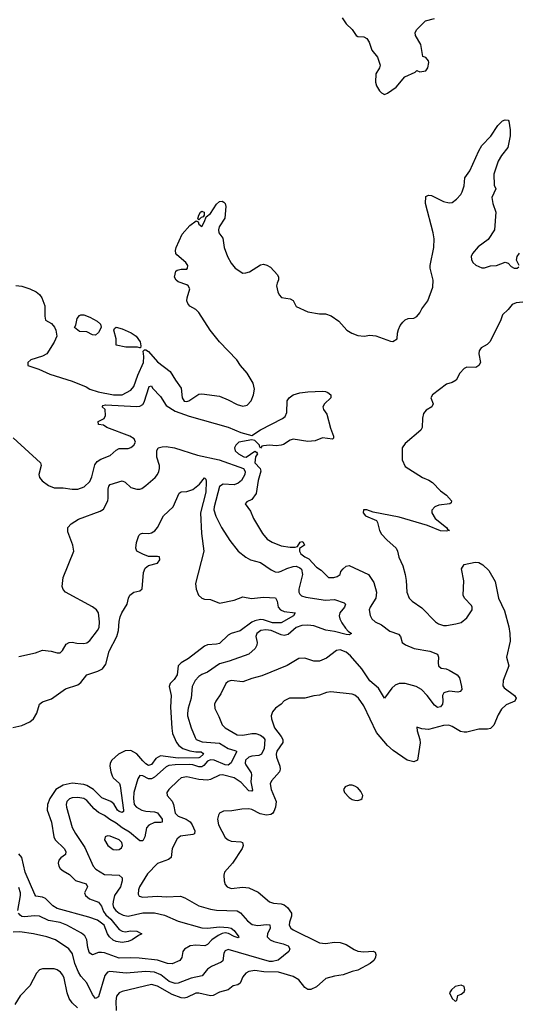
# Model space of a CAD drawing. Header units: inches. Extents: x 1384664 to 1536621, y 460766 to 646467.
# Tile 96 of 256: x 1404195 to 1407578, y 550552 to 557238. Entities that reach past the tile are written whole.
import ezdxf

# ---------------------------------------------------------------- set-up
doc = ezdxf.new("R2010")
doc.units = ezdxf.units.IN
doc.header["$MEASUREMENT"] = 0
doc.layers.add('B4505', color=7, linetype='Continuous')

msp = doc.modelspace()

# ---------------------------------------------------------------- linework, layer by layer
at = {"layer": 'B4505', "color": 5}
for points, elevation in [([(1406382.8, 557250), (1406411, 557210), (1406450, 557171), (1406478, 557130), (1406490, 557124), (1406530, 557120.7), (1406550.8, 557110), (1406566, 557086), (1406585.5, 557030), (1406623, 556983), (1406641, 556930), (1406636, 556910), (1406611, 556870), (1406610, 556814), (1406616, 556790), (1406635.9, 556755.9), (1406650, 556741), (1406670, 556730.8), (1406690, 556738.8), (1406750, 556780.7), (1406808, 556850), (1406878, 556882), (1406890, 556892), (1406910, 556884.7), (1406950, 556891.3), (1406964, 556910), (1406971.9, 556948.1), (1406970, 556958), (1406950, 556982), (1406930, 556988), (1406917.6, 557070), (1406881.2, 557130), (1406879, 557150), (1406890, 557171), (1406949, 557230), (1407010, 557246)], 720), ([(1404170, 555432.5), (1404210, 555429.6), (1404264.9, 555410), (1404306.4, 555390), (1404330, 555372.5), (1404345.6, 555350), (1404366.1, 555293.9), (1404364.9, 555224.9), (1404370, 555198), (1404410, 555174), (1404430.8, 555150), (1404441, 555130), (1404446, 555090), (1404430, 555048), (1404378.8, 554970), (1404350, 554954), (1404270, 554929), (1404251, 554910), (1404251.3, 554890), (1404325.7, 554865.7), (1404398.8, 554830), (1404550, 554784.4), (1404645.1, 554745.1), (1404670.4, 554730), (1404726.7, 554710), (1404831.3, 554690), (1404890, 554690.3), (1404950, 554722.3), (1404970, 554746.4), (1404996.1, 554823.9), (1405034.4, 554910), (1405038.5, 554950), (1405033.6, 554986.4), (1405042.7, 554997.3), (1405050, 554997.3), (1405070, 554984.4), (1405130, 554915), (1405216.1, 554850), (1405251.3, 554790), (1405290, 554736.4), (1405297.8, 554670), (1405310, 554648.3), (1405330, 554644.8), (1405342.8, 554650), (1405410, 554694.3), (1405430, 554698.5), (1405550, 554680.7), (1405610, 554657.5), (1405670, 554624.2), (1405710, 554612.8), (1405738.5, 554621.5), (1405764.7, 554650), (1405782.4, 554690), (1405788.2, 554730), (1405778.7, 554770), (1405738.6, 554838.6), (1405693.6, 554890), (1405668.5, 554928.5), (1405551.6, 555050), (1405487.3, 555130), (1405409.5, 555250), (1405390, 555269.5), (1405350, 555292.7), (1405335.1, 555310), (1405329.7, 555329.7), (1405331.5, 555350), (1405349.5, 555410), (1405338, 555430), (1405330, 555438), (1405270, 555458), (1405256, 555470), (1405245.1, 555490), (1405255.6, 555530), (1405263.9, 555536.1), (1405290, 555544), (1405330, 555543.1), (1405334.8, 555550), (1405335.3, 555570), (1405323.2, 555590), (1405262.1, 555642.1), (1405255.3, 555650), (1405251.6, 555670), (1405255.8, 555690), (1405298.3, 555781.7), (1405350, 555841.1), (1405391.6, 555871.6), (1405406.4, 555866.4), (1405410.8, 555850), (1405430, 555834), (1405450, 555866.8), (1405460.1, 555899.9), (1405490, 555923.1), (1405530, 555986), (1405550, 556002.4), (1405570, 556004.9), (1405579.6, 555999.6), (1405590.2, 555990.2), (1405594.3, 555970), (1405588.1, 555890), (1405547.9, 555832.1), (1405543.8, 555810), (1405547.4, 555790), (1405573.8, 555753.8), (1405583.1, 555690), (1405604.6, 555630), (1405630, 555584.9), (1405657.3, 555550), (1405710, 555517.3), (1405730, 555518.8), (1405754.8, 555525.2), (1405830, 555572.7), (1405850, 555577.1), (1405872, 555572), (1405897.4, 555557.4), (1405944.7, 555504.7), (1405950.6, 555490), (1405950.5, 555470.5), (1405941.3, 555450), (1405938.7, 555430), (1405945.7, 555390), (1405955.3, 555370), (1405972.4, 555352.4), (1406030, 555341.7), (1406050, 555330.4), (1406070.6, 555290), (1406150, 555254.9), (1406230, 555239.6), (1406270, 555241.5), (1406308.2, 555228.2), (1406361.6, 555190), (1406414.9, 555130), (1406448.5, 555110), (1406490, 555094.4), (1406531.4, 555088.6), (1406570, 555094.9), (1406610.5, 555090.5), (1406710, 555054.9), (1406726.8, 555053.2), (1406756.2, 555070), (1406758.7, 555110), (1406765.6, 555134.4), (1406777.8, 555162.2), (1406794.9, 555185.1), (1406810, 555200.4), (1406830, 555208.7), (1406870, 555212), (1406890, 555223.1), (1406910, 555246.4), (1406924.7, 555275.3), (1406963.5, 555330), (1406998.3, 555421.7), (1407000.4, 555470), (1406981.3, 555550), (1406981, 555570), (1407005.7, 555690), (1407008, 555750), (1407001.6, 555790), (1406949.7, 555990), (1406950, 556038), (1406970, 556047.3), (1406990, 556043.8), (1407070, 556004.4), (1407110, 555994), (1407130, 555997.6), (1407160, 556020), (1407188.1, 556051.9), (1407198, 556070), (1407211, 556110), (1407215.9, 556164.1), (1407250, 556210.8), (1407310, 556348), (1407330, 556383), (1407392.9, 556447.1), (1407439.6, 556520.4), (1407470, 556550.8), (1407490, 556558.8), (1407510, 556554.8), (1407514, 556550), (1407524, 556490), (1407522.4, 556450), (1407506.4, 556370), (1407464.7, 556315.3), (1407442.5, 556277.5), (1407412.8, 556190), (1407414.9, 556114.9), (1407425.5, 556090), (1407398.5, 556030), (1407405.2, 555990), (1407424.7, 555930), (1407417.6, 555810), (1407374.8, 555745.2), (1407304.9, 555695.1), (1407266.7, 555650), (1407259.4, 555630), (1407261.8, 555610), (1407270.2, 555590.2), (1407290, 555570.3), (1407330, 555552.2), (1407350, 555553.7), (1407390, 555565.7), (1407430, 555568.7), (1407490, 555592), (1407510, 555583.8), (1407530, 555561.3), (1407550, 555550.3), (1407570, 555550.4), (1407580.9, 555559.1)], 680), ([(1407583.5, 555570), (1407565.8, 555605.8), (1407569.8, 555630), (1407586.9, 555653.1)], 680), ([(1407610, 555319.5), (1407563.8, 555316.2), (1407536.9, 555303.1), (1407510, 555269.3), (1407470, 555234), (1407459.6, 555200.4), (1407387.5, 555052.5), (1407368.1, 555031.9), (1407327.3, 555010), (1407313, 554990), (1407310.4, 554970), (1407322, 554910), (1407310.6, 554889.4), (1407290, 554876), (1407230, 554879), (1407212, 554870), (1407182, 554838), (1407156, 554790), (1407130, 554774), (1407090, 554762), (1406996.3, 554690), (1406985.5, 554670), (1407000.5, 554630), (1406990.6, 554610), (1406953.1, 554586.9), (1406935.4, 554564.6), (1406928.2, 554531.8), (1406925.8, 554470), (1406917.4, 554450), (1406810, 554359.5), (1406790.5, 554330), (1406790.4, 554250), (1406810, 554203.1), (1406927.7, 554130), (1406971.3, 554111.3), (1406995.5, 554095.5), (1407050, 554038), (1407090.7, 554010), (1407126, 553970), (1407123.6, 553956.4), (1407114, 553950), (1407038, 553942), (1407012, 553930), (1406991.6, 553908.4), (1406991.3, 553890), (1407014.8, 553850), (1407090.8, 553790), (1407098, 553778), (1407110.6, 553769.4), (1407090, 553764.5), (1407050, 553768.2), (1406962.9, 553802.9), (1406770, 553859.8), (1406594.5, 553894.5), (1406550, 553910.9), (1406526.8, 553910), (1406525.5, 553890), (1406542, 553870), (1406616.5, 553836.5), (1406623.7, 553823.7), (1406637, 553770), (1406650, 553744.9), (1406685.9, 553705.8), (1406750.4, 553650), (1406759.5, 553630), (1406767.9, 553587.9), (1406793.8, 553530), (1406810.2, 553470), (1406817.3, 553430), (1406822, 553350), (1406838.4, 553310), (1406858, 553290), (1406923.8, 553243.8), (1407015.6, 553150), (1407035.9, 553135.9), (1407070, 553124.2), (1407090, 553124.4), (1407155.1, 553135.1), (1407190, 553145.9), (1407230, 553176), (1407264.1, 553230), (1407264.8, 553250), (1407259.6, 553259.6), (1407213.5, 553310), (1407205, 553330), (1407208.1, 553428.1), (1407193.2, 553510), (1407210, 553538), (1407284.8, 553555.2), (1407310, 553552.4), (1407337.1, 553537.1), (1407378.7, 553498.7), (1407422.3, 553422.3), (1407444.6, 553310), (1407483.6, 553223.6), (1407514.8, 553114.8), (1407521, 553070), (1407522.6, 553017.4), (1407499.1, 552910), (1407512.9, 552850), (1407476.6, 552750), (1407474, 552714), (1407481.6, 552701.6), (1407552.8, 552650), (1407562.8, 552630), (1407554.9, 552610), (1407495.3, 552584.7), (1407463.9, 552556.1), (1407442.2, 552517.8), (1407412.2, 552447.8), (1407390, 552425.7), (1407370, 552420.8), (1407310, 552419.4), (1407230, 552400.2), (1407210, 552399.9), (1407185.7, 552405.7), (1407130, 552439.5), (1407107.5, 552447.5), (1407070, 552446.5), (1406970, 552417.9), (1406923.3, 552423.3), (1406890, 552433.2), (1406892.4, 552410), (1406910.9, 552350.9), (1406912.4, 552327.6), (1406893.4, 552210), (1406870, 552198.7), (1406823.7, 552210), (1406730, 552274.5), (1406689.9, 552309.9), (1406617.1, 552397.1), (1406530, 552579.7), (1406493.1, 552630), (1406470, 552650.9), (1406450, 552659.2), (1406305.5, 552674.5), (1406276, 552670), (1406230, 552652.2), (1406190, 552647.2), (1406130, 552630.9), (1406026, 552630), (1405990, 552612), (1405970, 552589.3), (1405930, 552563.7), (1405910, 552537.2), (1405902.4, 552510), (1405903.1, 552490), (1405923.5, 552430), (1405970.1, 552370.1), (1405980.1, 552350), (1405980.1, 552330), (1405940.5, 552270), (1405936.4, 552250), (1405938.2, 552230), (1405960.2, 552170), (1405962.9, 552150), (1405958, 552130), (1405902.6, 552070), (1405893.6, 552050), (1405901.4, 552010), (1405935, 551930), (1405930.1, 551890), (1405919.3, 551860.7), (1405911.4, 551848.6), (1405899.2, 551840.8), (1405870, 551836), (1405826.4, 551846.4), (1405770, 551874.3), (1405750, 551878.9), (1405702, 551878), (1405633.4, 551866.6), (1405577, 551863), (1405550.8, 551850), (1405543, 551837), (1405536.3, 551810), (1405544.4, 551770), (1405590, 551686), (1405610, 551668.5), (1405630, 551660.3), (1405696, 551656), (1405706.8, 551650), (1405712.2, 551630), (1405705.5, 551610), (1405638.4, 551510), (1405584, 551450), (1405579.1, 551430), (1405581.6, 551390), (1405590, 551366.8), (1405602, 551350), (1405630, 551339.5), (1405710, 551348), (1405750, 551342.2), (1405813, 551313), (1405890, 551248.7), (1405918.3, 551238.3), (1405970, 551234.9), (1405990, 551227.6), (1406013.1, 551210), (1406038.7, 551170), (1406040.3, 551150), (1406025, 551110), (1406023.5, 551090), (1406033.8, 551070), (1406050, 551057.5), (1406230, 550970.1), (1406270, 550965.9), (1406330, 550974.1), (1406370, 550971.8), (1406410, 550958.8), (1406464, 550924), (1406490, 550913.1), (1406530, 550907.4), (1406593.8, 550913.8), (1406607, 550907), (1406611.5, 550891.5), (1406609.1, 550870), (1406597.5, 550850), (1406573.4, 550830), (1406490, 550783.1), (1406450, 550774.6), (1406390, 550752.7), (1406330, 550742.6), (1406273.3, 550726.7), (1406210, 550671.6), (1406170, 550652.4), (1406150, 550653.3), (1406130, 550667), (1406090, 550718.5), (1406050, 550742), (1405950.3, 550770.3), (1405852.3, 550772.3), (1405790, 550781), (1405750, 550774.7), (1405730, 550763), (1405710, 550739.6), (1405690, 550695.1), (1405676.3, 550683.7), (1405643, 550677), (1405610, 550649.6), (1405550, 550635.4), (1405508.5, 550611.5), (1405490, 550608.7), (1405410, 550628.3), (1405390, 550627.7), (1405330, 550599.2), (1405310, 550594.9), (1405290, 550596.6), (1405230, 550618), (1405130, 550674.6), (1405090, 550686.1), (1404890, 550639.8), (1404869.5, 550630.5), (1404852.2, 550607.8), (1404846.4, 550573.6), (1404850.1, 550510)], 680), ([(1404150, 554399.7), (1404336, 554230), (1404341.7, 554210), (1404326, 554150), (1404330.4, 554130), (1404347.3, 554107.3), (1404390, 554074.9), (1404430, 554060.3), (1404490, 554058.9), (1404550.2, 554050.2), (1404590, 554051.2), (1404633, 554067), (1404670, 554103.1), (1404685.6, 554134.4), (1404705, 554215), (1404720.9, 554239.1), (1404746, 554254), (1404810, 554279.7), (1404850, 554315.8), (1404870, 554326.5), (1404930, 554326.4), (1404950, 554332.6), (1404970.5, 554349.5), (1404981.4, 554370), (1404971.7, 554391.7), (1404943, 554410), (1404785.6, 554470), (1404763.6, 554483.6), (1404729.2, 554490), (1404728, 554510), (1404768, 554530), (1404778, 554550), (1404775.3, 554590), (1404754, 554610), (1404760.9, 554619.1), (1404776.5, 554623.5), (1404989.3, 554610.7), (1405010, 554614.3), (1405030, 554625.4), (1405039.4, 554640.6), (1405073.2, 554746.8), (1405090, 554750.7), (1405096.9, 554736.9), (1405150, 554679.5), (1405190, 554618.5), (1405250, 554580.5), (1405345.5, 554545.5), (1405610, 554471), (1405695, 554435), (1405770, 554414), (1405827.9, 554452.1), (1405977.4, 554530), (1405995.6, 554544.4), (1406007.2, 554570), (1406009.7, 554650), (1406024.2, 554670), (1406049.6, 554690), (1406095.6, 554704.5), (1406150, 554711.5), (1406250, 554716), (1406270, 554712.2), (1406286.9, 554706.9), (1406306, 554690), (1406305.5, 554670), (1406263.2, 554630), (1406252.8, 554610), (1406255.6, 554590), (1406279, 554559), (1406303.6, 554463.6), (1406324.9, 554410), (1406324, 554396), (1406318, 554390), (1406250, 554397.6), (1406200.7, 554379.3), (1406150, 554374.8), (1406050, 554389.7), (1406030, 554383.5), (1405985.6, 554354.4), (1405970.2, 554349.9), (1405934.6, 554345.4), (1405890, 554349.1), (1405850, 554345.1), (1405838, 554342), (1405829.6, 554329.6), (1405822, 554342), (1405822.4, 554350), (1405790, 554381.6), (1405770, 554384.5), (1405682, 554370), (1405662, 554350), (1405652, 554330), (1405658, 554310), (1405678.8, 554290), (1405716, 554270), (1405732.4, 554267.6), (1405790, 554308.2), (1405801.6, 554301.6), (1405808.2, 554290), (1405795.3, 554270), (1405791.5, 554230), (1405826.3, 554190), (1405831.5, 554171.6), (1405812.5, 554110), (1405798.6, 554021.4), (1405770, 553980.9), (1405735.9, 553964.1), (1405724.9, 553950), (1405761.4, 553901.4), (1405782.2, 553850), (1405841.8, 553750), (1405875.3, 553710), (1405908.7, 553690), (1405970, 553664.3), (1406030, 553656.3), (1406064.4, 553655.6), (1406079.7, 553660.3), (1406097.2, 553690), (1406110, 553694), (1406118, 553690), (1406127.3, 553670), (1406093.4, 553646.6), (1406093.7, 553630), (1406102, 553610), (1406128.9, 553590), (1406156.9, 553576.9), (1406210, 553520.8), (1406240.2, 553500.2), (1406290, 553450.6), (1406326, 553450), (1406350, 553457.3), (1406369.5, 553470.5), (1406375.1, 553490), (1406389.5, 553510), (1406410, 553528.2), (1406430, 553532.2), (1406561.3, 553470), (1406597.1, 553417.1), (1406616.3, 553350), (1406612.7, 553310), (1406573, 553250), (1406567.1, 553230), (1406572.6, 553192.6), (1406584.4, 553170), (1406607.4, 553150), (1406650.3, 553130), (1406706, 553086), (1406765.2, 553065.2), (1406778.9, 553050), (1406789.2, 553009.2), (1406812, 552992.1), (1406871.3, 552968.7), (1406978, 552950), (1407030.1, 552930.1), (1407036.5, 552910), (1407033.5, 552870), (1407036.5, 552850), (1407055.8, 552835.8), (1407089.9, 552830.1), (1407110, 552821.6), (1407162.5, 552790), (1407178.2, 552770), (1407193.1, 552710), (1407195.8, 552690), (1407184.7, 552675.3), (1407168.6, 552671.4), (1407110, 552677.4), (1407073.7, 552666.3), (1407063.2, 552650), (1407067.3, 552610), (1407064.7, 552590), (1407050, 552572.4), (1407030, 552568.6), (1407010, 552583), (1406960.3, 552650), (1406920.8, 552690), (1406885.1, 552710), (1406811.1, 552731.1), (1406769.6, 552730.4), (1406741.7, 552718.3), (1406721.1, 552698.9), (1406670, 552631.8), (1406630, 552698.5), (1406570, 552749.7), (1406516.8, 552830), (1406438.8, 552918.8), (1406410, 552942.7), (1406370, 552959), (1406344.8, 552955.2), (1406276.5, 552903.5), (1406230, 552883.1), (1406190, 552882.8), (1406130, 552902.2), (1406090, 552899.7), (1406010, 552852.4), (1405838.4, 552781.6), (1405770, 552763.7), (1405710, 552741.6), (1405630, 552751.9), (1405610, 552744.1), (1405593.6, 552730), (1405560.5, 552659.6), (1405524.9, 552610), (1405516.9, 552590), (1405519.9, 552559.9), (1405547.3, 552507.3), (1405568.9, 552450), (1405590.3, 552430), (1405670, 552382.1), (1405710, 552379.8), (1405769.5, 552390.5), (1405797.3, 552390), (1405830, 552380.1), (1405846.9, 552366.9), (1405857.8, 552350), (1405853.6, 552290), (1405835.3, 552250), (1405817.5, 552242.5), (1405770, 552237.4), (1405750, 552229.4), (1405727.6, 552210), (1405724.9, 552190), (1405730, 552178), (1405764.8, 552124.8), (1405768.1, 552110), (1405763.9, 552063.9), (1405774.2, 552005.8), (1405770, 552000.4), (1405750, 552001.3), (1405698.3, 552058.3), (1405650.4, 552090.4), (1405570.2, 552109.8), (1405550, 552108.9), (1405490, 552078.5), (1405470, 552073.6), (1405410, 552077.8), (1405330, 552097.5), (1405290.1, 552089.9), (1405270, 552072.9), (1405206.5, 552010), (1405193.1, 551990), (1405194.9, 551970), (1405230.6, 551930.6), (1405238.6, 551910), (1405249.3, 551849.3), (1405270.6, 551830.6), (1405325.2, 551810), (1405351.2, 551791.2), (1405365.6, 551770), (1405382.7, 551730), (1405380.3, 551710), (1405370, 551704.6), (1405286.7, 551693.3), (1405263.2, 551676.8), (1405230.4, 551610), (1405222, 551550), (1405205.1, 551534.9), (1405130, 551508.2), (1405061.3, 551438.7), (1405008.8, 551350), (1405001.3, 551330), (1404999.9, 551299.9), (1405006.7, 551286.7), (1405030, 551279.8), (1405130, 551285.8), (1405190, 551282), (1405287, 551287), (1405315.8, 551275.8), (1405410, 551221.7), (1405490, 551197.8), (1405530, 551192.2), (1405670, 551187.4), (1405693.6, 551173.6), (1405740, 551120), (1405773.6, 551093.6), (1405810, 551086.5), (1405870, 551094.7), (1405892.3, 551092.3), (1405893.7, 551070), (1405876.3, 551030), (1405874, 551010), (1405894.6, 550990), (1405918.5, 550978.5), (1405983.3, 550963.3), (1406016.5, 550950), (1406027.8, 550930), (1406020.9, 550910), (1405950, 550852.5), (1405910, 550843), (1405890, 550843.1), (1405610, 550924.7), (1405590, 550914.7), (1405580.8, 550899.2), (1405572.7, 550847.3), (1405561.6, 550838.4), (1405496.5, 550810), (1405470, 550789.7), (1405433.6, 550746.4), (1405359.5, 550730), (1405270, 550696.2), (1405250, 550694.6), (1405210, 550707.6), (1405153.4, 550753.4), (1405110, 550770.7), (1405050, 550774.1), (1404917.1, 550762.9), (1404805.6, 550774.4), (1404790, 550769.8), (1404772, 550748), (1404730, 550602.9), (1404710, 550591.2), (1404690, 550618.3), (1404650, 550697.8), (1404610, 550742.4), (1404593.2, 550770), (1404569.9, 550830), (1404554.3, 550894.3), (1404528.7, 550928.7), (1404438.7, 550990), (1404379.3, 551010), (1404289.2, 551030), (1404196.6, 551043.4), (1404150, 551042.4)], 660), ([(1404190, 552914.9), (1404301.3, 552938.7), (1404350, 552955.8), (1404409.7, 552950.4), (1404450, 552938.9), (1404470, 552939.5), (1404486, 552954), (1404510, 552998), (1404530, 553008.2), (1404550, 553010.3), (1404583.7, 553003.7), (1404630, 553002), (1404650, 553007.8), (1404670, 553023.6), (1404723.8, 553090), (1404734.6, 553110), (1404737.4, 553150), (1404729.8, 553210), (1404717.2, 553230), (1404690, 553251.6), (1404506.6, 553350), (1404490, 553369.3), (1404483.5, 553390), (1404489.8, 553450.2), (1404562.9, 553630), (1404556.3, 553670), (1404521.1, 553761.1), (1404522, 553790), (1404544.4, 553815.6), (1404593.4, 553846.6), (1404740.1, 553899.9), (1404764.8, 553915.2), (1404792.4, 553970), (1404796.2, 553990), (1404794.8, 554050), (1404800.3, 554070), (1404810, 554082.3), (1404890, 554107.6), (1404910, 554098), (1404950, 554062), (1404990, 554050.3), (1405010, 554050.4), (1405024.2, 554055.8), (1405050, 554074), (1405113.3, 554130), (1405129.6, 554150), (1405138.3, 554170), (1405144.4, 554190), (1405143.9, 554210), (1405126.7, 554266.7), (1405126.1, 554310), (1405134.8, 554330), (1405161.3, 554338.7), (1405190, 554339.5), (1405245.7, 554330), (1405400.8, 554280.8), (1405549.1, 554250), (1405714.2, 554190), (1405724.1, 554170), (1405722.3, 554150), (1405700.7, 554110), (1405677.6, 554090), (1405650, 554079.3), (1405576.3, 554083.7), (1405550.8, 554069.2), (1405513.6, 553930), (1405512.4, 553910), (1405526.6, 553866.6), (1405565.2, 553790), (1405621, 553701), (1405678, 553630), (1405730, 553588.2), (1405761, 553570), (1405830, 553552.8), (1405902.3, 553502.3), (1405929.3, 553489.3), (1405950, 553487.5), (1405970, 553492.9), (1406007.5, 553512.5), (1406050, 553525.7), (1406070, 553526.8), (1406096.7, 553516.7), (1406106.5, 553506.5), (1406113.3, 553470), (1406088.1, 553370), (1406089.3, 553350), (1406096.2, 553336.2), (1406106.6, 553326.6), (1406137.4, 553317.4), (1406270, 553297.4), (1406330, 553300.1), (1406397.7, 553277.7), (1406406.7, 553270), (1406398.8, 553250), (1406367.5, 553210), (1406363.4, 553190), (1406366.9, 553170), (1406381.4, 553141.4), (1406406.8, 553106.8), (1406424.8, 553084.8), (1406445.5, 553070), (1406430, 553061.7), (1406410, 553063.7), (1406330, 553084.5), (1406272.7, 553092.7), (1406190, 553122.3), (1406150, 553125.7), (1406110, 553123.8), (1406070, 553111), (1406016, 553064), (1405990, 553055.4), (1405970, 553059.9), (1405900.5, 553090), (1405865.7, 553094.3), (1405830.4, 553090), (1405803.2, 553070), (1405796.5, 553050), (1405807.2, 553010), (1405804.9, 552990), (1405792.1, 552967.9), (1405750.4, 552930), (1405617.2, 552882.8), (1405550, 552864.5), (1405470, 552807), (1405430, 552792.8), (1405410, 552779.2), (1405386.4, 552750), (1405366.2, 552710), (1405359.3, 552630), (1405338, 552562), (1405332.8, 552530), (1405334.6, 552510), (1405359.4, 552430), (1405384.6, 552364.6), (1405392.9, 552350), (1405433.6, 552333.6), (1405550, 552324.7), (1405609.7, 552289.7), (1405655.8, 552275.8), (1405667.2, 552270), (1405666, 552266), (1405629, 552191), (1405610, 552175.8), (1405590, 552178.5), (1405514.2, 552210), (1405490, 552211.3), (1405470, 552203), (1405445.2, 552174.8), (1405430, 552165.3), (1405410, 552163.7), (1405370, 552178.7), (1405350, 552180.6), (1405250, 552178.7), (1405207.3, 552172.7), (1405190, 552163.8), (1405110, 552095.3), (1405090, 552083.6), (1405070, 552082.8), (1405030, 552104.5), (1405010, 552106.3), (1404996.6, 552083.4), (1404970.1, 551990), (1404966.5, 551950), (1404972, 551910), (1404987.5, 551890), (1405023.2, 551870), (1405050, 551863.3), (1405110, 551859.2), (1405130, 551851.3), (1405162.1, 551810), (1405162.7, 551797.2), (1405161.7, 551790), (1405153.8, 551786.2), (1405110, 551786.9), (1405070.6, 551769.4), (1405055, 551750), (1405044.7, 551690), (1405030, 551662.6), (1405010, 551661.4), (1404940.9, 551720.9), (1404890, 551750), (1404850, 551782.5), (1404806.6, 551806.6), (1404770, 551834.9), (1404730, 551853.5), (1404699.7, 551879.7), (1404650, 551936.1), (1404630, 551948.7), (1404590, 551955.4), (1404550, 551954.2), (1404532.1, 551947.9), (1404514.4, 551930), (1404509.3, 551910), (1404511.9, 551890), (1404552, 551752.1), (1404573, 551712.9), (1404636.7, 551616.7), (1404694.4, 551490), (1404712.8, 551470), (1404770, 551432.8), (1404869.4, 551429.4), (1404890.1, 551410.1), (1404890.1, 551390), (1404878.9, 551350), (1404838.6, 551290), (1404829, 551251), (1404827.7, 551230), (1404832.5, 551210), (1404846.6, 551190), (1404870, 551170.1), (1404896.9, 551156.9), (1404930, 551151.1), (1405030, 551173), (1405110, 551174.4), (1405178.2, 551158.2), (1405270, 551117.1), (1405430, 551070.6), (1405469.9, 551070.1), (1405550, 551078.6), (1405610, 551074.8), (1405630, 551068.2), (1405650, 551054), (1405682.4, 551010), (1405676.5, 551003.5), (1405650, 551012), (1405612.5, 551032.5), (1405590, 551038.3), (1405570, 551033.9), (1405540.9, 551019.1), (1405497.8, 550990), (1405470, 550959.3), (1405451.5, 550948.5), (1405390, 550954.1), (1405350.9, 550949.1), (1405313.6, 550926.4), (1405303.1, 550910), (1405295.3, 550870), (1405282.6, 550850), (1405230, 550827.5), (1405198.4, 550830), (1405130, 550852.7), (1405005.7, 550865.7), (1404950, 550868.6), (1404870, 550864.9), (1404770, 550901.7), (1404750, 550905), (1404730, 550903.1), (1404690, 550887.6), (1404670, 550900.5), (1404667, 550907), (1404657.2, 550937.2), (1404649.9, 550990), (1404637, 551017), (1404614.8, 551034.8), (1404515.8, 551090), (1404470, 551107.9), (1404390, 551121.1), (1404329.9, 551149.9), (1404292.3, 551152.3), (1404230, 551145.6), (1404210, 551148.9), (1404197.6, 551157.6), (1404186.9, 551170)], 640), ([(1404148.7, 552431.3), (1404210, 552444.4), (1404264.7, 552470), (1404289, 552490), (1404311.4, 552530), (1404329.8, 552590.2), (1404350, 552607.2), (1404410, 552625.7), (1404506, 552694), (1404590, 552722.2), (1404610, 552736.5), (1404651.5, 552788.5), (1404726.3, 552813.7), (1404756.3, 552830), (1404778.5, 552861.5), (1404802.5, 552950), (1404853.5, 553050), (1404865.2, 553090), (1404869.2, 553150.8), (1404876.5, 553183.5), (1404888.5, 553211.5), (1404925.4, 553270), (1404933.6, 553310), (1404942.9, 553330), (1404969, 553350), (1405010, 553359.3), (1405026, 553374), (1405035.2, 553484.8), (1405047.1, 553512.9), (1405070, 553530.7), (1405130, 553548.4), (1405146.6, 553570), (1405144, 553590), (1405130, 553594), (1405070, 553592.8), (1405030, 553607.8), (1404989.7, 553629.7), (1404982.6, 553650), (1404987.1, 553687.1), (1405004.5, 553735.5), (1405013.7, 553746.3), (1405028.5, 553751.6), (1405070.6, 553749.4), (1405090, 553753.6), (1405112.9, 553767.1), (1405130.8, 553790), (1405171.4, 553868.6), (1405235.5, 553930), (1405276.8, 554023.2), (1405290, 554032.8), (1405330, 554033.7), (1405370, 554048.1), (1405415.9, 554084.1), (1405450, 554126.4), (1405458, 554118), (1405461.1, 554101.1), (1405457.6, 554030), (1405422.4, 553890), (1405429.6, 553750), (1405443.9, 553630), (1405388, 553410), (1405391.4, 553371.4), (1405409.3, 553330), (1405430.2, 553310.2), (1405450, 553303.9), (1405490, 553301.8), (1405550, 553275.3), (1405650, 553296.5), (1405710, 553319.6), (1405767.4, 553307.4), (1405850, 553316.1), (1405930, 553312), (1405943.2, 553290), (1405949.3, 553250), (1405965.5, 553230), (1405990, 553220.4), (1406064.9, 553210), (1406053.1, 553190), (1405970, 553143.1), (1405910, 553142.3), (1405850, 553162.8), (1405830, 553164.3), (1405790, 553156.3), (1405770, 553147.5), (1405690, 553088.5), (1405629.8, 553070.2), (1405610, 553058.8), (1405550, 553003), (1405530, 552996.7), (1405470, 552993.4), (1405450, 552983), (1405340.5, 552899.5), (1405290, 552869.8), (1405270.2, 552850), (1405264.1, 552790), (1405242.4, 552757.5), (1405215, 552730), (1405208.3, 552710), (1405222.2, 552650), (1405218.9, 552570), (1405226.3, 552426.3), (1405232.3, 552390), (1405258.9, 552330), (1405275.4, 552310), (1405302.4, 552290), (1405350, 552273.8), (1405390, 552266.6), (1405425.9, 552265.9), (1405438, 552258), (1405441.3, 552250), (1405419.8, 552230), (1405410, 552225.4), (1405270, 552222.8), (1405150, 552238.7), (1405118.9, 552221.1), (1405090, 552181.2), (1405070, 552173.9), (1405050, 552185.8), (1405030, 552205.6), (1404990, 552252.9), (1404950, 552276.7), (1404910, 552273.9), (1404866.2, 552250), (1404820.2, 552210), (1404809.3, 552190), (1404806.8, 552170), (1404812.6, 552130), (1404822.5, 552102.5), (1404830, 552089.2), (1404871.2, 552051.2), (1404876.6, 552036.6), (1404900.2, 551870), (1404898.6, 551861.4), (1404890, 551854.7), (1404870, 551860.9), (1404859.4, 551870), (1404833, 551913), (1404812.7, 551930), (1404753.3, 551953.3), (1404695.5, 552010), (1404650, 552038.2), (1404630, 552044.4), (1404550, 552053.9), (1404490, 552040.9), (1404440.1, 552010), (1404398.6, 551950), (1404383.3, 551910), (1404382, 551870), (1404411, 551789), (1404426, 551690), (1404435.5, 551670), (1404495.9, 551610), (1404508.2, 551590), (1404506.7, 551570), (1404474, 551546), (1404460.1, 551530), (1404455.3, 551510), (1404460.5, 551490), (1404470, 551475.5), (1404490, 551457.4), (1404532.5, 551432.5), (1404572.7, 551392.7), (1404646.4, 551370), (1404654.3, 551350), (1404635.6, 551310), (1404642.7, 551290), (1404667.9, 551267.9), (1404730, 551244.7), (1404750, 551219.7), (1404763, 551183), (1404779.6, 551159.6), (1404813.7, 551130), (1404870, 551061.1), (1404890, 551049.1), (1404910, 551044.2), (1404950, 551050.2), (1404988.8, 551048.8), (1405022.8, 551030), (1405000.4, 551019.6), (1404958.9, 550990), (1404930, 550979), (1404890, 550972.4), (1404850, 550978.1), (1404830, 550987.9), (1404805.4, 551010), (1404790.6, 551030), (1404769.2, 551089.2), (1404723.3, 551123.3), (1404664, 551144), (1404450, 551202.5), (1404420.3, 551220.3), (1404370, 551271.5), (1404350, 551280.1), (1404305.5, 551285.5), (1404296.7, 551296.7), (1404231.8, 551450), (1404210.7, 551550), (1404190, 551573.7)], 620), ([(1404181.5, 551190), (1404199.9, 551290), (1404199.9, 551310), (1404190, 551344.4)], 640), ([(1404587.8, 550527.8), (1404550, 550563.1), (1404531.1, 550591.1), (1404517.8, 550630), (1404496.8, 550730), (1404488.1, 550750), (1404472.3, 550770), (1404450, 550786.2), (1404430, 550793.5), (1404350, 550793.5), (1404330, 550786.6), (1404310, 550764.2), (1404263.2, 550676.8), (1404198.9, 550610), (1404162, 550550)], 680)]:
    msp.add_lwpolyline(points, dxfattribs=dict(at, elevation=elevation))
for points, elevation in [([(1405410, 555878), (1405404.7, 555884.7), (1405410, 555910.7), (1405421.6, 555930), (1405430, 555937.6), (1405436.5, 555936.5), (1405446.8, 555930), (1405446.8, 555910), (1405441, 555899), (1405426, 555894)], 680), ([(1404710, 555095.3), (1404690, 555098), (1404650, 555118), (1404600.4, 555120.4), (1404567.3, 555147.3), (1404576.4, 555163.6), (1404586, 555210), (1404601.2, 555230), (1404610, 555234.9), (1404630, 555233), (1404670, 555219.1), (1404721, 555190), (1404742.8, 555170), (1404746.8, 555150), (1404739.1, 555130), (1404730, 555114)], 680), ([(1405010, 555009.2), (1404994, 555014), (1404914.6, 555014.6), (1404850, 555028), (1404848.9, 555071.1), (1404834, 555130), (1404839, 555141), (1404850, 555150.5), (1404890, 555139.1), (1404952.3, 555112.3), (1404986, 555090), (1405013.4, 555050), (1405016, 555024), (1405014, 555010)], 680), ([(1406430, 552040.4), (1406403.8, 552030), (1406393.1, 552010), (1406399.6, 551990), (1406430, 551956.9), (1406450, 551943.2), (1406470, 551937.3), (1406490, 551937), (1406510, 551943.8), (1406519.3, 551950), (1406522.4, 551970), (1406510, 551997.6), (1406490, 552021), (1406470, 552033.8), (1406450, 552039.8)], 720), ([(1404790, 551695.3), (1404774, 551690), (1404770.4, 551670), (1404793.4, 551630), (1404830, 551603.9), (1404850, 551600.2), (1404870, 551602.8), (1404886.3, 551613.7), (1404893.5, 551630), (1404887.1, 551650), (1404870, 551668.3), (1404810, 551693.3)], 660), ([(1407190, 550682.7), (1407150, 550674), (1407124.7, 550650), (1407111.3, 550630), (1407130, 550592), (1407150, 550574), (1407162, 550578), (1407168.9, 550611.1), (1407190, 550621), (1407210, 550638), (1407216, 550650), (1407210, 550673.2)], 720)]:
    msp.add_lwpolyline(points, close=True, dxfattribs=dict(at, elevation=elevation))

doc.saveas('drawing.dxf')
